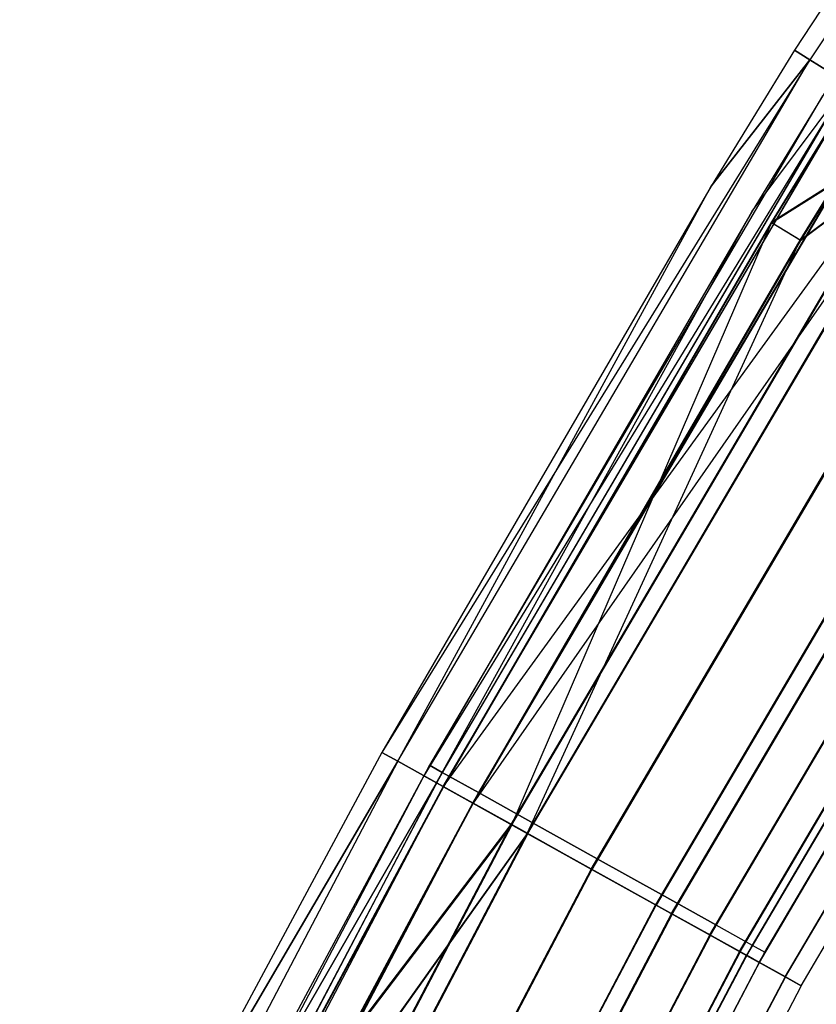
# Model space of a CAD drawing. Extents: x -176 to 176, y -176 to 176.
# Tile 87 of 208: x -157 to -149, y 83 to 93. Entities that reach past the tile are written whole.
import ezdxf

# ---------------------------------------------------------------- set-up
doc = ezdxf.new("R2010")
doc.units = 0
doc.header["$LTSCALE"] = 25.4
doc.layers.get('0').update_dxf_attribs({"linetype": 'CONTINUOUS'})

# ---------------------------------------------------------------- blocks, each defined once
blk = doc.blocks.new('BIURKOWA_B_STL')
at = {"color": 0}
for p, q in [((-144.434, 99.695, 408), (-149.082, 92.601, 408)), ((-144.434, 99.695, 197), (-149.082, 92.601, 197)), ((-144.434, 99.695, 408), (-149.082, 92.601, 408)), ((-144.434, 99.695, 197), (-149.082, 92.601, 197)), ((-144.277, 99.587, 408.957), (-148.92, 92.5, 408.957)), ((-144.277, 99.587, 408.957), (-148.92, 92.5, 408.957)), ((-144.277, 99.587, 196.044), (-148.92, 92.501, 196.044)), ((-144.277, 99.587, 196.044), (-148.92, 92.501, 196.044)), ((-149.082, 92.601, 408), (-149.951, 91.187, 408)), ((-149.082, 92.601, 197), (-149.951, 91.187, 197)), ((-149.082, 92.601, 408), (-149.951, 91.187, 408)), ((-149.082, 92.601, 197), (-149.951, 91.187, 197)), ((-148.92, 92.5, 408.957), (-149.082, 92.601, 408)), ((-148.92, 92.5, 408.957), (-149.082, 92.601, 408)), ((-149.082, 92.601, 197), (-149.082, 92.601, 408)), ((-149.082, 92.601, 197), (-149.082, 92.601, 408)), ((-149.082, 92.601, 197), (-148.92, 92.501, 196.044)), ((-149.082, 92.601, 197), (-148.92, 92.501, 196.044)), ((-148.92, 92.501, 196.044), (-153.381, 85.29, 197)), ((-148.92, 92.501, 196.044), (-153.381, 85.29, 197)), ((-153.215, 85.198, 196.044), (-148.92, 92.501, 196.044)), ((-153.215, 85.198, 196.044), (-148.92, 92.501, 196.044)), ((-153.215, 85.198, 408.957), (-148.92, 92.5, 408.957)), ((-153.215, 85.198, 408.957), (-148.92, 92.5, 408.957)), ((-148.92, 92.501, 196.044), (-149.951, 91.187, 197)), ((-148.92, 92.501, 196.044), (-149.951, 91.187, 197)), ((-149.951, 91.187, 408), (-148.92, 92.5, 408.957)), ((-149.951, 91.187, 408), (-148.92, 92.5, 408.957)), ((-148.92, 92.501, 196.044), (-148.46, 92.215, 195.233)), ((-148.92, 92.501, 196.044), (-148.46, 92.215, 195.233)), ((-148.46, 92.215, 409.768), (-148.92, 92.5, 408.957)), ((-148.46, 92.215, 409.768), (-148.92, 92.5, 408.957)), ((-148.657, 92.337, 197), (-149.523, 90.927, 197)), ((-148.657, 92.337, 408), (-149.523, 90.927, 408)), ((-148.657, 92.337, 197), (-149.523, 90.927, 197)), ((-148.657, 92.337, 408), (-149.523, 90.927, 408)), ((-148.528, 92.257, 408.765), (-152.944, 85.047, 408)), ((-148.528, 92.257, 408.765), (-152.944, 85.047, 408)), ((-152.812, 84.973, 196.235), (-148.528, 92.257, 196.235)), ((-152.812, 84.973, 196.235), (-148.528, 92.257, 196.235)), ((-152.811, 84.973, 408.765), (-148.528, 92.257, 408.765)), ((-152.811, 84.973, 408.765), (-148.528, 92.257, 408.765)), ((-152.742, 84.935, 195.233), (-148.46, 92.215, 195.233)), ((-152.742, 84.935, 195.233), (-148.46, 92.215, 195.233)), ((-152.741, 84.934, 409.768), (-148.46, 92.215, 409.768)), ((-152.741, 84.934, 409.768), (-148.46, 92.215, 409.768)), ((-149.523, 90.927, 197), (-148.528, 92.257, 196.235)), ((-149.523, 90.927, 197), (-148.528, 92.257, 196.235)), ((-149.523, 90.927, 408), (-148.528, 92.257, 408.765)), ((-149.523, 90.927, 408), (-148.528, 92.257, 408.765)), ((-148.46, 92.215, 406.232), (-149.325, 90.807, 406.232)), ((-148.46, 92.215, 406.232), (-149.325, 90.807, 406.232)), ((-148.455, 92.212, 198.773), (-149.32, 90.804, 198.773)), ((-148.455, 92.212, 198.773), (-149.32, 90.804, 198.773)), ((-148.788, 92.126, 408), (-152.884, 85.156, 408)), ((-148.788, 92.126, 408), (-152.884, 85.156, 408)), ((-148.788, 92.126, 197), (-152.884, 85.156, 197)), ((-148.788, 92.126, 197), (-152.884, 85.156, 197)), ((-148.659, 92.045, 408.765), (-152.751, 85.082, 408.765)), ((-148.659, 92.045, 408.765), (-152.751, 85.082, 408.765)), ((-148.659, 92.045, 407.235), (-152.751, 85.082, 407.235)), ((-148.659, 92.045, 407.235), (-152.751, 85.082, 407.235)), ((-148.659, 92.045, 197.765), (-152.751, 85.082, 197.765)), ((-148.659, 92.045, 197.765), (-152.751, 85.082, 197.765)), ((-148.659, 92.045, 196.235), (-152.751, 85.082, 196.235)), ((-148.659, 92.045, 196.235), (-152.751, 85.082, 196.235)), ((-148.16, 92.028, 195.587), (-152.433, 84.763, 195.587)), ((-148.16, 92.028, 195.587), (-152.433, 84.763, 195.587)), ((-148.159, 92.028, 409.414), (-152.432, 84.762, 409.414)), ((-148.159, 92.028, 409.414), (-152.432, 84.762, 409.414)), ((-149.023, 90.623, 406.586), (-148.159, 92.028, 406.586)), ((-149.023, 90.623, 406.586), (-148.159, 92.028, 406.586)), ((-148.155, 92.025, 198.42), (-149.018, 90.62, 198.42)), ((-148.155, 92.025, 198.42), (-149.018, 90.62, 198.42)), ((-147.771, 91.787, 405.69), (-152.741, 84.934, 406.232)), ((-147.771, 91.787, 405.69), (-152.741, 84.934, 406.232)), ((-148.29, 91.817, 409.414), (-152.372, 84.871, 409.414)), ((-148.29, 91.817, 409.414), (-152.372, 84.871, 409.414)), ((-148.29, 91.817, 406.586), (-152.372, 84.871, 406.586)), ((-148.29, 91.817, 406.586), (-152.372, 84.871, 406.586)), ((-148.29, 91.817, 198.414), (-152.372, 84.871, 198.414)), ((-148.29, 91.817, 198.414), (-152.372, 84.871, 198.414)), ((-148.29, 91.817, 195.586), (-152.372, 84.871, 195.586)), ((-148.29, 91.817, 195.586), (-152.372, 84.871, 195.586)), ((-152.034, 84.541, 194.691), (-147.772, 91.787, 194.691)), ((-152.034, 84.541, 194.691), (-147.772, 91.787, 194.691)), ((-152.033, 84.54, 410.31), (-147.771, 91.787, 410.31)), ((-152.033, 84.54, 410.31), (-147.771, 91.787, 410.31)), ((-152.033, 84.54, 405.69), (-147.771, 91.787, 405.69)), ((-152.033, 84.54, 405.69), (-147.771, 91.787, 405.69)), ((-152.027, 84.537, 199.312), (-147.765, 91.783, 199.312)), ((-152.027, 84.537, 199.312), (-147.765, 91.783, 199.312)), ((-147.771, 91.787, 405.69), (-149.325, 90.807, 406.232)), ((-147.771, 91.787, 405.69), (-149.325, 90.807, 406.232)), ((-149.32, 90.804, 198.773), (-147.765, 91.783, 199.312)), ((-149.32, 90.804, 198.773), (-147.765, 91.783, 199.312)), ((-147.602, 91.682, 198.851), (-152.428, 84.76, 198.42)), ((-147.602, 91.682, 198.851), (-152.428, 84.76, 198.42)), ((-147.609, 91.686, 195.153), (-151.867, 84.448, 195.153)), ((-147.609, 91.686, 195.153), (-151.867, 84.448, 195.153)), ((-151.865, 84.447, 406.152), (-147.608, 91.686, 406.152)), ((-147.608, 91.686, 409.848), (-151.865, 84.447, 409.848)), ((-151.865, 84.447, 406.152), (-147.608, 91.686, 406.152)), ((-147.608, 91.686, 409.848), (-151.865, 84.447, 409.848)), ((-151.859, 84.444, 198.851), (-147.602, 91.682, 198.851)), ((-151.859, 84.444, 198.851), (-147.602, 91.682, 198.851)), ((-149.023, 90.623, 406.586), (-147.608, 91.686, 406.152)), ((-149.023, 90.623, 406.586), (-147.608, 91.686, 406.152)), ((-149.018, 90.62, 198.42), (-147.602, 91.682, 198.851)), ((-149.018, 90.62, 198.42), (-147.602, 91.682, 198.851)), ((-147.738, 91.476, 409.848), (-151.805, 84.555, 409.848)), ((-147.738, 91.476, 409.848), (-151.805, 84.555, 409.848)), ((-147.738, 91.476, 406.152), (-151.805, 84.555, 406.152)), ((-147.738, 91.476, 406.152), (-151.805, 84.555, 406.152)), ((-147.738, 91.476, 198.848), (-151.805, 84.555, 198.848)), ((-147.738, 91.476, 198.848), (-151.805, 84.555, 198.848)), ((-147.738, 91.476, 195.152), (-151.805, 84.555, 195.152)), ((-147.738, 91.476, 195.152), (-151.805, 84.555, 195.152)), ((-151.198, 84.076, 194.5), (-146.96, 91.283, 194.5)), ((-151.198, 84.076, 194.5), (-146.96, 91.283, 194.5)), ((-146.96, 91.283, 195), (-151.198, 84.076, 195)), ((-146.96, 91.283, 195), (-151.198, 84.076, 195)), ((-151.196, 84.075, 410.5), (-146.958, 91.282, 410.5)), ((-151.196, 84.075, 410.5), (-146.958, 91.282, 410.5)), ((-151.196, 84.075, 405.5), (-146.958, 91.282, 405.5)), ((-151.196, 84.075, 405.5), (-146.958, 91.282, 405.5)), ((-146.958, 91.282, 406), (-151.196, 84.075, 406)), ((-146.958, 91.282, 406), (-151.196, 84.075, 406)), ((-151.196, 84.075, 410), (-146.958, 91.282, 410)), ((-151.196, 84.075, 410), (-146.958, 91.282, 410)), ((-151.191, 84.072, 199.5), (-146.952, 91.278, 199.5)), ((-151.191, 84.072, 199.5), (-146.952, 91.278, 199.5)), ((-146.952, 91.278, 199), (-151.191, 84.072, 199)), ((-146.952, 91.278, 199), (-151.191, 84.072, 199)), ((-149.951, 91.187, 408), (-153.381, 85.29, 408)), ((-149.951, 91.187, 197), (-153.381, 85.29, 197)), ((-149.951, 91.187, 408), (-153.381, 85.29, 408)), ((-149.951, 91.187, 197), (-153.381, 85.29, 197)), ((-153.215, 85.198, 408.957), (-149.951, 91.187, 408)), ((-153.215, 85.198, 408.957), (-149.951, 91.187, 408)), ((-149.951, 91.187, 197), (-149.951, 91.187, 408)), ((-149.951, 91.187, 197), (-149.951, 91.187, 408)), ((-147.088, 91.073, 410), (-151.137, 84.183, 410)), ((-147.088, 91.073, 410), (-151.137, 84.183, 410)), ((-147.088, 91.073, 406), (-151.137, 84.183, 406)), ((-147.088, 91.073, 406), (-151.137, 84.183, 406)), ((-147.088, 91.073, 199), (-151.137, 84.183, 199)), ((-147.088, 91.073, 199), (-151.137, 84.183, 199)), ((-147.088, 91.073, 195), (-151.137, 84.183, 195)), ((-147.088, 91.073, 195), (-151.137, 84.183, 195)), ((-149.523, 90.927, 197), (-152.944, 85.047, 197)), ((-149.523, 90.927, 408), (-152.944, 85.047, 408)), ((-149.523, 90.927, 197), (-152.944, 85.047, 197)), ((-149.523, 90.927, 408), (-152.944, 85.047, 408)), ((-152.812, 84.973, 196.235), (-149.523, 90.927, 197)), ((-152.812, 84.973, 196.235), (-149.523, 90.927, 197)), ((-146.31, 90.879, 195.151), (-150.53, 83.704, 195.151)), ((-146.31, 90.879, 195.151), (-150.53, 83.704, 195.151)), ((-146.308, 90.878, 406.152), (-150.528, 83.703, 406.152)), ((-146.308, 90.878, 406.152), (-150.528, 83.703, 406.152)), ((-146.308, 90.878, 409.848), (-150.528, 83.703, 409.848)), ((-146.308, 90.878, 409.848), (-150.528, 83.703, 409.848)), ((-146.303, 90.875, 198.845), (-150.523, 83.7, 198.845)), ((-146.303, 90.875, 198.845), (-150.523, 83.7, 198.845)), ((-149.523, 90.927, 408), (-149.523, 90.927, 197)), ((-149.523, 90.927, 408), (-149.523, 90.927, 197)), ((-149.325, 90.807, 406.232), (-152.741, 84.934, 406.232)), ((-149.325, 90.807, 406.232), (-152.741, 84.934, 406.232)), ((-149.32, 90.804, 198.773), (-152.737, 84.932, 198.773)), ((-149.32, 90.804, 198.773), (-152.737, 84.932, 198.773)), ((-152.027, 84.537, 199.312), (-149.32, 90.804, 198.773)), ((-152.027, 84.537, 199.312), (-149.32, 90.804, 198.773)), ((-150.363, 83.611, 194.689), (-146.147, 90.778, 194.689)), ((-150.363, 83.611, 194.689), (-146.147, 90.778, 194.689)), ((-150.36, 83.61, 410.31), (-146.145, 90.777, 410.31)), ((-150.36, 83.61, 410.31), (-146.145, 90.777, 410.31)), ((-150.36, 83.61, 405.69), (-146.145, 90.777, 405.69)), ((-150.36, 83.61, 405.69), (-146.145, 90.777, 405.69)), ((-150.355, 83.607, 199.307), (-146.14, 90.774, 199.307)), ((-150.355, 83.607, 199.307), (-146.14, 90.774, 199.307)), ((-149.023, 90.623, 406.586), (-149.325, 90.807, 406.232)), ((-149.023, 90.623, 406.586), (-149.325, 90.807, 406.232)), ((-149.018, 90.62, 198.42), (-149.32, 90.804, 198.773)), ((-149.018, 90.62, 198.42), (-149.32, 90.804, 198.773)), ((-146.437, 90.67, 409.848), (-150.468, 83.81, 409.848)), ((-146.437, 90.67, 409.848), (-150.468, 83.81, 409.848)), ((-146.437, 90.67, 406.152), (-150.468, 83.81, 406.152)), ((-146.437, 90.67, 406.152), (-150.468, 83.81, 406.152)), ((-146.437, 90.67, 198.848), (-150.468, 83.81, 198.848)), ((-146.437, 90.67, 198.848), (-150.468, 83.81, 198.848)), ((-146.437, 90.67, 195.152), (-150.468, 83.81, 195.152)), ((-146.437, 90.67, 195.152), (-150.468, 83.81, 195.152)), ((-152.432, 84.762, 406.586), (-149.023, 90.623, 406.586)), ((-152.432, 84.762, 406.586), (-149.023, 90.623, 406.586)), ((-149.018, 90.62, 198.42), (-152.428, 84.76, 198.42)), ((-149.018, 90.62, 198.42), (-152.428, 84.76, 198.42)), ((-151.865, 84.447, 406.152), (-149.023, 90.623, 406.586)), ((-151.865, 84.447, 406.152), (-149.023, 90.623, 406.586)), ((-149.963, 83.389, 195.583), (-145.759, 90.537, 195.583)), ((-149.963, 83.389, 195.583), (-145.759, 90.537, 195.583)), ((-145.757, 90.536, 406.586), (-149.96, 83.388, 406.586)), ((-145.757, 90.536, 406.586), (-149.96, 83.388, 406.586)), ((-145.757, 90.536, 409.414), (-149.96, 83.388, 409.414)), ((-145.757, 90.536, 409.414), (-149.96, 83.388, 409.414)), ((-149.957, 83.386, 198.41), (-145.753, 90.533, 198.41)), ((-149.957, 83.386, 198.41), (-145.753, 90.533, 198.41)), ((-145.885, 90.328, 409.414), (-149.901, 83.494, 409.414)), ((-145.885, 90.328, 409.414), (-149.901, 83.494, 409.414)), ((-145.885, 90.328, 406.586), (-149.901, 83.494, 406.586)), ((-145.885, 90.328, 406.586), (-149.901, 83.494, 406.586)), ((-145.885, 90.328, 198.414), (-149.901, 83.494, 198.414)), ((-145.885, 90.328, 198.414), (-149.901, 83.494, 198.414)), ((-145.885, 90.328, 195.586), (-149.901, 83.494, 195.586)), ((-145.885, 90.328, 195.586), (-149.901, 83.494, 195.586)), ((-149.654, 83.217, 195.23), (-145.458, 90.35, 195.23)), ((-149.654, 83.217, 195.23), (-145.458, 90.35, 195.23)), ((-149.652, 83.216, 409.768), (-145.456, 90.349, 409.768)), ((-149.652, 83.216, 409.768), (-145.456, 90.349, 409.768)), ((-149.652, 83.216, 406.232), (-145.456, 90.349, 406.232)), ((-149.652, 83.216, 406.232), (-145.456, 90.349, 406.232)), ((-149.648, 83.214, 198.764), (-145.453, 90.347, 198.764)), ((-149.648, 83.214, 198.764), (-145.453, 90.347, 198.764)), ((-145.39, 90.308, 196.231), (-149.583, 83.178, 196.231)), ((-145.39, 90.308, 196.231), (-149.583, 83.178, 196.231)), ((-145.388, 90.307, 407.235), (-149.582, 83.177, 407.235)), ((-145.388, 90.307, 407.235), (-149.582, 83.177, 407.235)), ((-145.388, 90.307, 408.765), (-149.582, 83.177, 408.765)), ((-145.388, 90.307, 408.765), (-149.582, 83.177, 408.765)), ((-145.387, 90.306, 197.761), (-149.58, 83.176, 197.761)), ((-145.387, 90.306, 197.761), (-149.58, 83.176, 197.761)), ((-145.259, 90.226, 196.996), (-149.449, 83.103, 196.996)), ((-145.259, 90.226, 196.996), (-149.449, 83.103, 196.996)), ((-149.449, 83.103, 408), (-145.259, 90.226, 408)), ((-149.449, 83.103, 408), (-145.259, 90.226, 408)), ((-145.517, 90.1, 408.765), (-149.522, 83.283, 408.765)), ((-145.517, 90.1, 408.765), (-149.522, 83.283, 408.765)), ((-145.517, 90.1, 407.235), (-149.522, 83.283, 407.235)), ((-145.517, 90.1, 407.235), (-149.522, 83.283, 407.235)), ((-145.517, 90.1, 197.765), (-149.522, 83.283, 197.765)), ((-145.517, 90.1, 197.765), (-149.522, 83.283, 197.765)), ((-145.517, 90.1, 196.235), (-149.522, 83.283, 196.235)), ((-145.517, 90.1, 196.235), (-149.522, 83.283, 196.235)), ((-149.389, 83.209, 408), (-145.387, 90.02, 408)), ((-149.389, 83.209, 408), (-145.387, 90.02, 408)), ((-149.389, 83.209, 197), (-145.387, 90.02, 197)), ((-149.389, 83.209, 197), (-145.387, 90.02, 197)), ((-149.179, 82.953, 196.04), (-144.997, 90.064, 196.04)), ((-149.179, 82.953, 196.04), (-144.997, 90.064, 196.04)), ((-149.178, 82.953, 408.957), (-144.996, 90.063, 408.957)), ((-149.178, 82.953, 408.957), (-144.996, 90.063, 408.957)), ((-149.178, 82.953, 407.043), (-144.996, 90.063, 407.043)), ((-149.178, 82.953, 407.043), (-144.996, 90.063, 407.043)), ((-149.176, 82.952, 197.952), (-144.994, 90.062, 197.952)), ((-149.176, 82.952, 197.952), (-144.994, 90.062, 197.952)), ((-149.012, 82.86, 408), (-144.834, 89.963, 408)), ((-149.012, 82.86, 408), (-144.834, 89.963, 408)), ((-149.012, 82.86, 196.996), (-144.834, 89.963, 196.996)), ((-149.012, 82.86, 196.996), (-144.834, 89.963, 196.996)), ((-153.215, 85.198, 196.044), (-157.153, 77.696, 196.044)), ((-153.215, 85.198, 196.044), (-157.153, 77.696, 196.044)), ((-153.215, 85.198, 408.957), (-157.152, 77.696, 408.957)), ((-153.215, 85.198, 408.957), (-157.152, 77.696, 408.957)), ((-153.381, 85.29, 408), (-155.824, 80.741, 408)), ((-153.381, 85.29, 197), (-155.824, 80.741, 197)), ((-153.381, 85.29, 408), (-155.824, 80.741, 408)), ((-153.381, 85.29, 197), (-155.824, 80.741, 197)), ((-153.215, 85.198, 408.957), (-155.824, 80.741, 408)), ((-153.215, 85.198, 408.957), (-155.824, 80.741, 408)), ((-155.824, 80.741, 197), (-153.215, 85.198, 196.044)), ((-155.824, 80.741, 197), (-153.215, 85.198, 196.044)), ((-153.381, 85.29, 408), (-153.215, 85.198, 408.957)), ((-153.381, 85.29, 408), (-153.215, 85.198, 408.957)), ((-153.381, 85.29, 197), (-153.381, 85.29, 408)), ((-153.381, 85.29, 197), (-153.381, 85.29, 408)), ((-153.215, 85.198, 196.044), (-153.381, 85.29, 197)), ((-153.215, 85.198, 196.044), (-153.381, 85.29, 197)), ((-152.741, 84.934, 409.768), (-153.215, 85.198, 408.957)), ((-152.741, 84.934, 409.768), (-153.215, 85.198, 408.957)), ((-153.215, 85.198, 196.044), (-152.742, 84.935, 195.233)), ((-153.215, 85.198, 196.044), (-152.742, 84.935, 195.233)), ((-152.884, 85.156, 408), (-156.654, 78.004, 408)), ((-152.884, 85.156, 408), (-156.654, 78.004, 408)), ((-152.884, 85.156, 197), (-156.654, 78.004, 197)), ((-152.884, 85.156, 197), (-156.654, 78.004, 197)), ((-152.884, 85.156, 408), (-152.751, 85.082, 408.765)), ((-152.884, 85.156, 408), (-152.751, 85.082, 408.765)), ((-152.751, 85.082, 407.235), (-152.884, 85.156, 408)), ((-152.751, 85.082, 407.235), (-152.884, 85.156, 408)), ((-152.884, 85.156, 197), (-152.751, 85.082, 197.765)), ((-152.884, 85.156, 197), (-152.751, 85.082, 197.765)), ((-152.751, 85.082, 196.235), (-152.884, 85.156, 197)), ((-152.751, 85.082, 196.235), (-152.884, 85.156, 197)), ((-152.751, 85.082, 408.765), (-156.517, 77.936, 408.765)), ((-152.751, 85.082, 408.765), (-156.517, 77.936, 408.765)), ((-152.751, 85.082, 407.235), (-156.517, 77.936, 407.235)), ((-152.751, 85.082, 407.235), (-156.517, 77.936, 407.235)), ((-152.751, 85.082, 197.765), (-156.517, 77.936, 197.765)), ((-152.751, 85.082, 197.765), (-156.517, 77.936, 197.765)), ((-152.751, 85.082, 196.235), (-156.517, 77.936, 196.235)), ((-152.751, 85.082, 196.235), (-156.517, 77.936, 196.235)), ((-152.944, 85.047, 197), (-155.38, 80.511, 197)), ((-152.944, 85.047, 408), (-155.38, 80.511, 408)), ((-152.944, 85.047, 197), (-155.38, 80.511, 197)), ((-152.944, 85.047, 408), (-155.38, 80.511, 408)), ((-152.944, 85.047, 197), (-152.812, 84.973, 196.235)), ((-152.944, 85.047, 197), (-152.812, 84.973, 196.235)), ((-152.944, 85.047, 408), (-152.944, 85.047, 197)), ((-152.944, 85.047, 408), (-152.944, 85.047, 197)), ((-152.811, 84.973, 408.765), (-152.944, 85.047, 408)), ((-152.811, 84.973, 408.765), (-152.944, 85.047, 408)), ((-152.751, 85.082, 408.765), (-152.372, 84.871, 409.414)), ((-152.751, 85.082, 408.765), (-152.372, 84.871, 409.414)), ((-152.372, 84.871, 406.586), (-152.751, 85.082, 407.235)), ((-152.372, 84.871, 406.586), (-152.751, 85.082, 407.235)), ((-152.751, 85.082, 197.765), (-152.372, 84.871, 198.414)), ((-152.751, 85.082, 197.765), (-152.372, 84.871, 198.414)), ((-152.372, 84.871, 195.586), (-152.751, 85.082, 196.235)), ((-152.372, 84.871, 195.586), (-152.751, 85.082, 196.235)), ((-152.812, 84.973, 196.235), (-156.738, 77.491, 196.235)), ((-152.812, 84.973, 196.235), (-156.738, 77.491, 196.235)), ((-152.811, 84.973, 408.765), (-156.738, 77.491, 408.765)), ((-152.811, 84.973, 408.765), (-156.738, 77.491, 408.765)), ((-152.742, 84.935, 195.233), (-156.667, 77.456, 195.233)), ((-152.742, 84.935, 195.233), (-156.667, 77.456, 195.233)), ((-152.741, 84.934, 409.768), (-156.667, 77.456, 409.768)), ((-152.741, 84.934, 409.768), (-156.667, 77.456, 409.768)), ((-152.812, 84.973, 196.235), (-155.38, 80.511, 197)), ((-152.812, 84.973, 196.235), (-155.38, 80.511, 197)), ((-155.38, 80.511, 408), (-152.811, 84.973, 408.765)), ((-155.38, 80.511, 408), (-152.811, 84.973, 408.765)), ((-152.741, 84.934, 406.232), (-155.174, 80.405, 406.232)), ((-152.741, 84.934, 406.232), (-155.174, 80.405, 406.232)), ((-152.737, 84.932, 198.773), (-155.169, 80.402, 198.773)), ((-152.737, 84.932, 198.773), (-155.169, 80.402, 198.773)), ((-152.812, 84.973, 196.235), (-152.433, 84.763, 195.587)), ((-152.812, 84.973, 196.235), (-152.433, 84.763, 195.587)), ((-152.811, 84.973, 408.765), (-152.432, 84.762, 409.414)), ((-152.811, 84.973, 408.765), (-152.432, 84.762, 409.414)), ((-152.742, 84.935, 195.233), (-152.034, 84.541, 194.691)), ((-152.742, 84.935, 195.233), (-152.034, 84.541, 194.691)), ((-152.432, 84.762, 406.586), (-152.741, 84.934, 406.232)), ((-152.432, 84.762, 406.586), (-152.741, 84.934, 406.232)), ((-152.033, 84.54, 410.31), (-152.741, 84.934, 409.768)), ((-152.033, 84.54, 410.31), (-152.741, 84.934, 409.768)), ((-152.033, 84.54, 405.69), (-152.741, 84.934, 406.232)), ((-152.033, 84.54, 405.69), (-152.741, 84.934, 406.232)), ((-152.737, 84.932, 198.773), (-152.027, 84.537, 199.312)), ((-152.737, 84.932, 198.773), (-152.027, 84.537, 199.312)), ((-152.428, 84.76, 198.42), (-152.737, 84.932, 198.773)), ((-152.428, 84.76, 198.42), (-152.737, 84.932, 198.773)), ((-152.372, 84.871, 409.414), (-156.129, 77.743, 409.414)), ((-152.372, 84.871, 409.414), (-156.129, 77.743, 409.414)), ((-152.372, 84.871, 406.586), (-156.129, 77.743, 406.586)), ((-152.372, 84.871, 406.586), (-156.129, 77.743, 406.586)), ((-152.372, 84.871, 198.414), (-156.129, 77.743, 198.414)), ((-152.372, 84.871, 198.414), (-156.129, 77.743, 198.414)), ((-152.372, 84.871, 195.586), (-156.129, 77.743, 195.586)), ((-152.372, 84.871, 195.586), (-156.129, 77.743, 195.586)), ((-152.372, 84.871, 409.414), (-151.805, 84.555, 409.848)), ((-152.372, 84.871, 409.414), (-151.805, 84.555, 409.848)), ((-151.805, 84.555, 406.152), (-152.372, 84.871, 406.586)), ((-151.805, 84.555, 406.152), (-152.372, 84.871, 406.586)), ((-152.372, 84.871, 198.414), (-151.805, 84.555, 198.848)), ((-152.372, 84.871, 198.414), (-151.805, 84.555, 198.848)), ((-151.805, 84.555, 195.152), (-152.372, 84.871, 195.586)), ((-151.805, 84.555, 195.152), (-152.372, 84.871, 195.586)), ((-156.35, 77.299, 195.587), (-152.433, 84.763, 195.587)), ((-156.35, 77.299, 195.587), (-152.433, 84.763, 195.587)), ((-152.432, 84.762, 409.414), (-156.35, 77.299, 409.414)), ((-152.432, 84.762, 409.414), (-156.35, 77.299, 409.414)), ((-154.86, 80.242, 406.586), (-152.432, 84.762, 406.586)), ((-154.86, 80.242, 406.586), (-152.432, 84.762, 406.586)), ((-152.428, 84.76, 198.42), (-154.855, 80.239, 198.42)), ((-152.428, 84.76, 198.42), (-154.855, 80.239, 198.42)), ((-151.867, 84.448, 195.153), (-152.433, 84.763, 195.587)), ((-151.867, 84.448, 195.153), (-152.433, 84.763, 195.587)), ((-152.432, 84.762, 406.586), (-151.865, 84.447, 406.152)), ((-152.432, 84.762, 409.414), (-151.865, 84.447, 409.848)), ((-152.432, 84.762, 406.586), (-151.865, 84.447, 406.152)), ((-152.432, 84.762, 409.414), (-151.865, 84.447, 409.848)), ((-151.859, 84.444, 198.851), (-152.428, 84.76, 198.42)), ((-151.859, 84.444, 198.851), (-152.428, 84.76, 198.42)), ((-152.034, 84.541, 194.691), (-155.941, 77.097, 194.691)), ((-152.034, 84.541, 194.691), (-155.941, 77.097, 194.691)), ((-152.033, 84.54, 405.69), (-155.939, 77.096, 405.69)), ((-152.033, 84.54, 405.69), (-155.939, 77.096, 405.69)), ((-152.033, 84.54, 410.31), (-155.939, 77.096, 410.31)), ((-152.033, 84.54, 410.31), (-155.939, 77.096, 410.31)), ((-152.027, 84.537, 199.312), (-155.933, 77.093, 199.312)), ((-152.027, 84.537, 199.312), (-155.933, 77.093, 199.312)), ((-151.805, 84.555, 409.848), (-155.548, 77.454, 409.848)), ((-151.805, 84.555, 409.848), (-155.548, 77.454, 409.848)), ((-151.805, 84.555, 406.152), (-155.548, 77.454, 406.152)), ((-151.805, 84.555, 406.152), (-155.548, 77.454, 406.152)), ((-151.805, 84.555, 198.848), (-155.548, 77.454, 198.848)), ((-151.805, 84.555, 198.848), (-155.548, 77.454, 198.848)), ((-151.805, 84.555, 195.152), (-155.548, 77.454, 195.152)), ((-151.805, 84.555, 195.152), (-155.548, 77.454, 195.152)), ((-155.174, 80.405, 406.232), (-152.033, 84.54, 405.69)), ((-155.174, 80.405, 406.232), (-152.033, 84.54, 405.69)), ((-152.027, 84.537, 199.312), (-155.169, 80.402, 198.773)), ((-152.027, 84.537, 199.312), (-155.169, 80.402, 198.773)), ((-152.034, 84.541, 194.691), (-151.198, 84.076, 194.5)), ((-152.034, 84.541, 194.691), (-151.198, 84.076, 194.5)), ((-152.033, 84.54, 405.69), (-151.196, 84.075, 405.5)), ((-151.196, 84.075, 410.5), (-152.033, 84.54, 410.31)), ((-151.196, 84.075, 410.5), (-152.033, 84.54, 410.31)), ((-152.033, 84.54, 405.69), (-151.196, 84.075, 405.5)), ((-151.191, 84.072, 199.5), (-152.027, 84.537, 199.312)), ((-151.191, 84.072, 199.5), (-152.027, 84.537, 199.312)), ((-151.805, 84.555, 409.848), (-151.137, 84.183, 410)), ((-151.805, 84.555, 409.848), (-151.137, 84.183, 410)), ((-151.137, 84.183, 406), (-151.805, 84.555, 406.152)), ((-151.137, 84.183, 406), (-151.805, 84.555, 406.152)), ((-151.805, 84.555, 198.848), (-151.137, 84.183, 199)), ((-151.805, 84.555, 198.848), (-151.137, 84.183, 199)), ((-151.137, 84.183, 195), (-151.805, 84.555, 195.152)), ((-151.137, 84.183, 195), (-151.805, 84.555, 195.152)), ((-151.867, 84.448, 195.153), (-155.769, 77.012, 195.153)), ((-151.867, 84.448, 195.153), (-155.769, 77.012, 195.153)), ((-155.768, 77.011, 409.848), (-151.865, 84.447, 409.848)), ((-151.865, 84.447, 406.152), (-155.768, 77.011, 406.152)), ((-151.865, 84.447, 406.152), (-155.768, 77.011, 406.152)), ((-155.768, 77.011, 409.848), (-151.865, 84.447, 409.848)), ((-151.859, 84.444, 198.851), (-155.762, 77.008, 198.851)), ((-151.859, 84.444, 198.851), (-155.762, 77.008, 198.851)), ((-151.865, 84.447, 406.152), (-154.86, 80.242, 406.586)), ((-151.865, 84.447, 406.152), (-154.86, 80.242, 406.586)), ((-154.855, 80.239, 198.42), (-151.859, 84.444, 198.851)), ((-154.855, 80.239, 198.42), (-151.859, 84.444, 198.851)), ((-151.198, 84.076, 195), (-151.867, 84.448, 195.153)), ((-151.198, 84.076, 195), (-151.867, 84.448, 195.153)), ((-151.865, 84.447, 406.152), (-151.196, 84.075, 406)), ((-151.196, 84.075, 410), (-151.865, 84.447, 409.848)), ((-151.865, 84.447, 406.152), (-151.196, 84.075, 406)), ((-151.196, 84.075, 410), (-151.865, 84.447, 409.848)), ((-151.859, 84.444, 198.851), (-151.191, 84.072, 199)), ((-151.859, 84.444, 198.851), (-151.191, 84.072, 199)), ((-151.137, 84.183, 410), (-154.863, 77.113, 410)), ((-151.137, 84.183, 410), (-154.863, 77.113, 410)), ((-151.137, 84.183, 406), (-154.863, 77.113, 406)), ((-151.137, 84.183, 406), (-154.863, 77.113, 406)), ((-151.137, 84.183, 199), (-154.863, 77.113, 199)), ((-151.137, 84.183, 199), (-154.863, 77.113, 199)), ((-151.137, 84.183, 195), (-154.863, 77.113, 195)), ((-151.137, 84.183, 195), (-154.863, 77.113, 195)), ((-151.137, 84.183, 410), (-150.468, 83.81, 409.848)), ((-151.137, 84.183, 410), (-150.468, 83.81, 409.848)), ((-150.468, 83.81, 406.152), (-151.137, 84.183, 406)), ((-150.468, 83.81, 406.152), (-151.137, 84.183, 406)), ((-151.137, 84.183, 199), (-150.468, 83.81, 198.848)), ((-151.137, 84.183, 199), (-150.468, 83.81, 198.848)), ((-150.468, 83.81, 195.152), (-151.137, 84.183, 195)), ((-150.468, 83.81, 195.152), (-151.137, 84.183, 195)), ((-151.198, 84.076, 194.5), (-155.084, 76.673, 194.5)), ((-151.198, 84.076, 194.5), (-155.084, 76.673, 194.5)), ((-151.198, 84.076, 195), (-155.084, 76.673, 195)), ((-151.198, 84.076, 195), (-155.084, 76.673, 195)), ((-151.196, 84.075, 405.5), (-155.082, 76.672, 405.5)), ((-151.196, 84.075, 405.5), (-155.082, 76.672, 405.5)), ((-151.196, 84.075, 410.5), (-155.082, 76.672, 410.5)), ((-151.196, 84.075, 410.5), (-155.082, 76.672, 410.5)), ((-155.082, 76.672, 406), (-151.196, 84.075, 406)), ((-151.196, 84.075, 410), (-155.082, 76.672, 410)), ((-151.196, 84.075, 410), (-155.082, 76.672, 410)), ((-155.082, 76.672, 406), (-151.196, 84.075, 406)), ((-151.191, 84.072, 199.5), (-155.076, 76.669, 199.5)), ((-151.191, 84.072, 199.5), (-155.076, 76.669, 199.5)), ((-151.191, 84.072, 199), (-155.076, 76.669, 199)), ((-151.191, 84.072, 199), (-155.076, 76.669, 199)), ((-151.198, 84.076, 194.5), (-150.363, 83.611, 194.689)), ((-151.198, 84.076, 194.5), (-150.363, 83.611, 194.689)), ((-150.53, 83.704, 195.151), (-151.198, 84.076, 195)), ((-150.53, 83.704, 195.151), (-151.198, 84.076, 195)), ((-151.196, 84.075, 405.5), (-150.36, 83.61, 405.69)), ((-150.36, 83.61, 410.31), (-151.196, 84.075, 410.5)), ((-150.36, 83.61, 410.31), (-151.196, 84.075, 410.5)), ((-151.196, 84.075, 405.5), (-150.36, 83.61, 405.69)), ((-150.528, 83.703, 406.152), (-151.196, 84.075, 406)), ((-150.528, 83.703, 406.152), (-151.196, 84.075, 406)), ((-151.196, 84.075, 410), (-150.528, 83.703, 409.848)), ((-151.196, 84.075, 410), (-150.528, 83.703, 409.848)), ((-150.355, 83.607, 199.307), (-151.191, 84.072, 199.5)), ((-150.355, 83.607, 199.307), (-151.191, 84.072, 199.5)), ((-151.191, 84.072, 199), (-150.523, 83.7, 198.845)), ((-151.191, 84.072, 199), (-150.523, 83.7, 198.845)), ((-150.468, 83.81, 409.848), (-154.178, 76.772, 409.848)), ((-150.468, 83.81, 409.848), (-154.178, 76.772, 409.848)), ((-150.468, 83.81, 406.152), (-154.178, 76.772, 406.152)), ((-150.468, 83.81, 406.152), (-154.178, 76.772, 406.152)), ((-150.468, 83.81, 198.848), (-154.178, 76.772, 198.848)), ((-150.468, 83.81, 198.848), (-154.178, 76.772, 198.848)), ((-150.468, 83.81, 195.152), (-154.178, 76.772, 195.152)), ((-150.468, 83.81, 195.152), (-154.178, 76.772, 195.152)), ((-150.468, 83.81, 409.848), (-149.901, 83.494, 409.414)), ((-150.468, 83.81, 409.848), (-149.901, 83.494, 409.414)), ((-149.901, 83.494, 406.586), (-150.468, 83.81, 406.152)), ((-149.901, 83.494, 406.586), (-150.468, 83.81, 406.152)), ((-150.468, 83.81, 198.848), (-149.901, 83.494, 198.414)), ((-150.468, 83.81, 198.848), (-149.901, 83.494, 198.414)), ((-149.901, 83.494, 195.586), (-150.468, 83.81, 195.152)), ((-149.901, 83.494, 195.586), (-150.468, 83.81, 195.152)), ((-150.53, 83.704, 195.151), (-154.398, 76.334, 195.151)), ((-150.53, 83.704, 195.151), (-154.398, 76.334, 195.151)), ((-150.528, 83.703, 406.152), (-154.396, 76.333, 406.152)), ((-150.528, 83.703, 406.152), (-154.396, 76.333, 406.152)), ((-150.528, 83.703, 409.848), (-154.396, 76.333, 409.848)), ((-150.528, 83.703, 409.848), (-154.396, 76.333, 409.848)), ((-154.391, 76.33, 198.845), (-150.523, 83.7, 198.845)), ((-154.391, 76.33, 198.845), (-150.523, 83.7, 198.845)), ((-149.963, 83.389, 195.583), (-150.53, 83.704, 195.151)), ((-149.963, 83.389, 195.583), (-150.53, 83.704, 195.151)), ((-149.96, 83.388, 406.586), (-150.528, 83.703, 406.152)), ((-149.96, 83.388, 406.586), (-150.528, 83.703, 406.152)), ((-150.528, 83.703, 409.848), (-149.96, 83.388, 409.414)), ((-150.528, 83.703, 409.848), (-149.96, 83.388, 409.414)), ((-149.957, 83.386, 198.41), (-150.523, 83.7, 198.845)), ((-149.957, 83.386, 198.41), (-150.523, 83.7, 198.845)), ((-150.363, 83.611, 194.689), (-154.227, 76.249, 194.689)), ((-150.363, 83.611, 194.689), (-154.227, 76.249, 194.689)), ((-150.36, 83.61, 405.69), (-154.224, 76.248, 405.69)), ((-150.36, 83.61, 405.69), (-154.224, 76.248, 405.69)), ((-150.36, 83.61, 410.31), (-154.224, 76.248, 410.31)), ((-150.36, 83.61, 410.31), (-154.224, 76.248, 410.31)), ((-150.355, 83.607, 199.307), (-154.219, 76.246, 199.307)), ((-150.355, 83.607, 199.307), (-154.219, 76.246, 199.307)), ((-150.363, 83.611, 194.689), (-149.654, 83.217, 195.23)), ((-150.363, 83.611, 194.689), (-149.654, 83.217, 195.23)), ((-150.36, 83.61, 405.69), (-149.652, 83.216, 406.232)), ((-149.652, 83.216, 409.768), (-150.36, 83.61, 410.31)), ((-149.652, 83.216, 409.768), (-150.36, 83.61, 410.31)), ((-150.36, 83.61, 405.69), (-149.652, 83.216, 406.232)), ((-149.648, 83.214, 198.764), (-150.355, 83.607, 199.307)), ((-149.648, 83.214, 198.764), (-150.355, 83.607, 199.307)), ((-149.901, 83.494, 409.414), (-153.597, 76.482, 409.414)), ((-149.901, 83.494, 409.414), (-153.597, 76.482, 409.414)), ((-149.901, 83.494, 406.586), (-153.597, 76.482, 406.586)), ((-149.901, 83.494, 406.586), (-153.597, 76.482, 406.586)), ((-149.901, 83.494, 198.414), (-153.597, 76.482, 198.414)), ((-149.901, 83.494, 198.414), (-153.597, 76.482, 198.414)), ((-149.901, 83.494, 195.586), (-153.597, 76.482, 195.586)), ((-149.901, 83.494, 195.586), (-153.597, 76.482, 195.586)), ((-149.901, 83.494, 409.414), (-149.522, 83.283, 408.765)), ((-149.901, 83.494, 409.414), (-149.522, 83.283, 408.765)), ((-149.901, 83.494, 406.586), (-149.522, 83.283, 407.235)), ((-149.901, 83.494, 406.586), (-149.522, 83.283, 407.235)), ((-149.901, 83.494, 198.414), (-149.522, 83.283, 197.765)), ((-149.901, 83.494, 198.414), (-149.522, 83.283, 197.765)), ((-149.901, 83.494, 195.586), (-149.522, 83.283, 196.235)), ((-149.901, 83.494, 195.586), (-149.522, 83.283, 196.235)), ((-149.963, 83.389, 195.583), (-153.816, 76.046, 195.583)), ((-149.963, 83.389, 195.583), (-153.816, 76.046, 195.583)), ((-149.96, 83.388, 406.586), (-153.814, 76.045, 406.586)), ((-149.96, 83.388, 406.586), (-153.814, 76.045, 406.586)), ((-149.96, 83.388, 409.414), (-153.814, 76.045, 409.414)), ((-149.96, 83.388, 409.414), (-153.814, 76.045, 409.414)), ((-149.957, 83.386, 198.41), (-153.811, 76.044, 198.41)), ((-149.957, 83.386, 198.41), (-153.811, 76.044, 198.41)), ((-149.963, 83.389, 195.583), (-149.583, 83.178, 196.231)), ((-149.963, 83.389, 195.583), (-149.583, 83.178, 196.231)), ((-149.582, 83.177, 407.235), (-149.96, 83.388, 406.586)), ((-149.582, 83.177, 407.235), (-149.96, 83.388, 406.586)), ((-149.96, 83.388, 409.414), (-149.582, 83.177, 408.765)), ((-149.96, 83.388, 409.414), (-149.582, 83.177, 408.765)), ((-149.957, 83.386, 198.41), (-149.58, 83.176, 197.761)), ((-149.957, 83.386, 198.41), (-149.58, 83.176, 197.761)), ((-149.522, 83.283, 408.765), (-153.209, 76.289, 408.765)), ((-149.522, 83.283, 408.765), (-153.209, 76.289, 408.765)), ((-149.522, 83.283, 407.235), (-153.209, 76.289, 407.235)), ((-149.522, 83.283, 407.235), (-153.209, 76.289, 407.235)), ((-149.522, 83.283, 197.765), (-153.209, 76.289, 197.765)), ((-149.522, 83.283, 197.765), (-153.209, 76.289, 197.765)), ((-149.522, 83.283, 196.235), (-153.209, 76.289, 196.235)), ((-149.522, 83.283, 196.235), (-153.209, 76.289, 196.235)), ((-149.522, 83.283, 408.765), (-149.389, 83.209, 408)), ((-149.522, 83.283, 408.765), (-149.389, 83.209, 408)), ((-149.522, 83.283, 407.235), (-149.389, 83.209, 408)), ((-149.522, 83.283, 407.235), (-149.389, 83.209, 408)), ((-149.522, 83.283, 197.765), (-149.389, 83.209, 197)), ((-149.522, 83.283, 197.765), (-149.389, 83.209, 197)), ((-149.522, 83.283, 196.235), (-149.389, 83.209, 197)), ((-149.522, 83.283, 196.235), (-149.389, 83.209, 197)), ((-149.654, 83.217, 195.23), (-153.499, 75.89, 195.23)), ((-149.654, 83.217, 195.23), (-153.499, 75.89, 195.23)), ((-149.652, 83.216, 406.232), (-153.497, 75.889, 406.232)), ((-149.652, 83.216, 406.232), (-153.497, 75.889, 406.232)), ((-149.652, 83.216, 409.768), (-153.497, 75.889, 409.768)), ((-149.652, 83.216, 409.768), (-153.497, 75.889, 409.768)), ((-149.648, 83.214, 198.764), (-153.494, 75.887, 198.764)), ((-149.648, 83.214, 198.764), (-153.494, 75.887, 198.764)), ((-153.427, 75.854, 196.231), (-149.583, 83.178, 196.231)), ((-153.427, 75.854, 196.231), (-149.583, 83.178, 196.231)), ((-153.425, 75.853, 408.765), (-149.582, 83.177, 408.765)), ((-149.582, 83.177, 407.235), (-153.425, 75.853, 407.235)), ((-149.582, 83.177, 407.235), (-153.425, 75.853, 407.235)), ((-153.425, 75.853, 408.765), (-149.582, 83.177, 408.765)), ((-149.58, 83.176, 197.761), (-153.424, 75.852, 197.761)), ((-149.58, 83.176, 197.761), (-153.424, 75.852, 197.761)), ((-153.073, 76.221, 408), (-149.389, 83.209, 408)), ((-153.073, 76.221, 408), (-149.389, 83.209, 408)), ((-153.073, 76.221, 197), (-149.389, 83.209, 197)), ((-153.073, 76.221, 197), (-149.389, 83.209, 197)), ((-149.654, 83.217, 195.23), (-149.179, 82.953, 196.04)), ((-149.654, 83.217, 195.23), (-149.179, 82.953, 196.04)), ((-149.652, 83.216, 406.232), (-149.178, 82.953, 407.043)), ((-149.178, 82.953, 408.957), (-149.652, 83.216, 409.768)), ((-149.178, 82.953, 408.957), (-149.652, 83.216, 409.768)), ((-149.652, 83.216, 406.232), (-149.178, 82.953, 407.043)), ((-149.176, 82.952, 197.952), (-149.648, 83.214, 198.764)), ((-149.176, 82.952, 197.952), (-149.648, 83.214, 198.764)), ((-149.449, 83.103, 196.996), (-149.583, 83.178, 196.231)), ((-149.449, 83.103, 196.996), (-149.583, 83.178, 196.231)), ((-149.449, 83.103, 408), (-149.582, 83.177, 408.765)), ((-149.449, 83.103, 408), (-149.582, 83.177, 407.235)), ((-149.449, 83.103, 408), (-149.582, 83.177, 407.235)), ((-149.449, 83.103, 408), (-149.582, 83.177, 408.765)), ((-149.58, 83.176, 197.761), (-149.449, 83.103, 196.996)), ((-149.58, 83.176, 197.761), (-149.449, 83.103, 196.996)), ((-149.449, 83.103, 196.996), (-153.289, 75.786, 196.996)), ((-149.449, 83.103, 196.996), (-153.289, 75.786, 196.996)), ((-149.449, 83.103, 408), (-153.289, 75.786, 408)), ((-149.449, 83.103, 408), (-153.289, 75.786, 408)), ((-149.179, 82.953, 196.04), (-153.013, 75.649, 196.04)), ((-149.179, 82.953, 196.04), (-153.013, 75.649, 196.04)), ((-149.178, 82.953, 407.043), (-153.011, 75.648, 407.043)), ((-149.178, 82.953, 407.043), (-153.011, 75.648, 407.043)), ((-149.178, 82.953, 408.957), (-153.011, 75.648, 408.957)), ((-149.178, 82.953, 408.957), (-153.011, 75.648, 408.957)), ((-149.176, 82.952, 197.952), (-153.01, 75.648, 197.952)), ((-149.176, 82.952, 197.952), (-153.01, 75.648, 197.952)), ((-149.179, 82.953, 196.04), (-149.012, 82.86, 196.996)), ((-149.179, 82.953, 196.04), (-149.012, 82.86, 196.996)), ((-149.178, 82.953, 407.043), (-149.012, 82.86, 408)), ((-149.012, 82.86, 408), (-149.178, 82.953, 408.957)), ((-149.012, 82.86, 408), (-149.178, 82.953, 408.957)), ((-149.178, 82.953, 407.043), (-149.012, 82.86, 408)), ((-149.012, 82.86, 196.996), (-149.176, 82.952, 197.952)), ((-149.012, 82.86, 196.996), (-149.176, 82.952, 197.952)), ((-149.012, 82.86, 408), (-152.841, 75.564, 408)), ((-149.012, 82.86, 408), (-152.841, 75.564, 408)), ((-149.012, 82.86, 196.996), (-152.841, 75.564, 196.996)), ((-149.012, 82.86, 196.996), (-152.841, 75.564, 196.996))]:
    blk.add_line(p, q, dxfattribs=at)

msp = doc.modelspace()

# ---------------------------------------------------------------- block references
at = {"color": 253}
msp.add_blockref('BIURKOWA_B_STL', (0, 0), dxfattribs=at)

doc.saveas('drawing.dxf')
